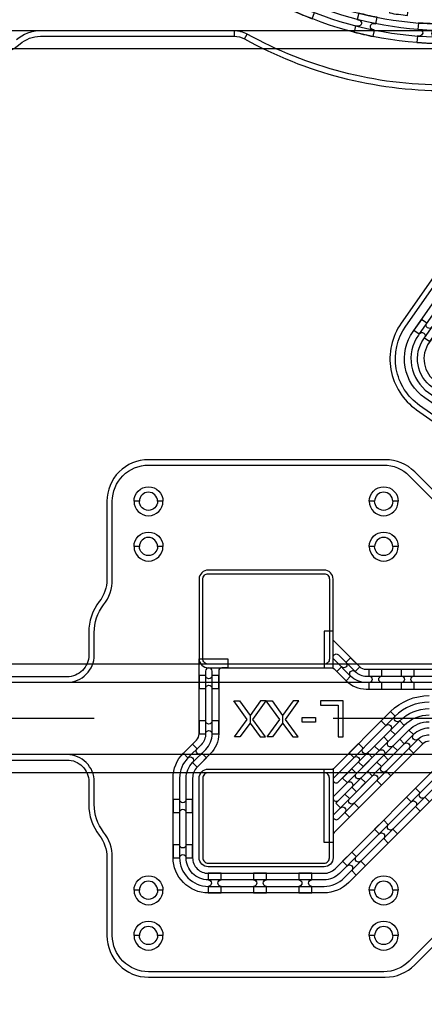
# Model space of a CAD drawing. Extents: x -63500 to 63500, y -63500 to 63500.
# Tile 6 of 256: x -40720 to -38483, y -10710 to -5268. Entities that reach past the tile are written whole.
import ezdxf

# ---------------------------------------------------------------- set-up
doc = ezdxf.new("R2010")
doc.units = 13
doc.header["$MEASUREMENT"] = 0
for name, color, linetype in [('1_Metal', 2, 'Continuous'), ('2_Electrodes', 5, 'Continuous'), ('3_Outline', 4, 'Continuous')]:
    doc.layers.add(name, color=color, linetype=linetype)

# ---------------------------------------------------------------- blocks, each defined once
blk = doc.blocks.new('*U198')
at = {"layer": '1_Metal'}
for points in [[(137.3, 193.7, -1), (140.1, 229.6, 0.000475), (142.9, 229.4), (145.6, 265.3, -0.013499), (66.1, 273.3), (61.5, 237.6, 0.000627), (65.3, 237.1, -1), (60.8, 201.4, -0.000627), (56.9, 201.9), (52.3, 166.2, 0.013498), (137.6, 157.5), (140.3, 193.5, -0.000475)], [(-23, 31.6), (-17.3, 67.2, -0.000725), (-22.1, 68, -1), (-16.2, 103.5, 0.000725), (-11.5, 102.7), (-5.7, 138.2, -0.013497), (-91.8, 154.6), (-99.5, 119.4, 0.000878), (-93.8, 118.2, -1), (-101.4, 83, -0.000877), (-107.2, 84.3), (-114.9, 49.1, 0.013496)], [(38.6, 59.1), (34, 23.4, 0.000987), (40.8, 22.5, -1), (36.4, -13.2, -0.000987), (29.4, -12.4), (24.9, -48.1, 0.013495), (121.7, -57.8), (124.4, -21.9, -0.000835), (118.5, -21.5, -1), (121.3, 14.4, 0.000835), (127, 14), (129.7, 49.9, -0.013497), (38.6, 59.1)], [(-122.5, 13.9), (-130.2, -21.2, 0.001088), (-122.5, -22.9, -1), (-130.1, -58.1, -0.001088), (-137.9, -56.4), (-145.6, -91.6, 0.013495), (-46.1, -110.5), (-40.3, -75, -0.000936), (-47.1, -73.9, -1), (-41.2, -38.3, 0.000936), (-34.6, -39.4), (-28.8, -3.9, -0.013496)], [(16.3, -192.1, -1), (11.9, -227.9, -0.001268), (1.9, -226.6), (-2.6, -262.3, 0.013494), (105.8, -273.3), (108.5, -237.4, -0.001116), (99.6, -236.7, -1), (102.5, -200.8, 0.001116), (111.1, -201.5), (113.8, -165.6, -0.013495), (11.1, -155.2), (6.5, -190.9, 0.001268)]]:
    blk.add_lwpolyline(points, format="xyb", close=True, dxfattribs=at)
blk = doc.blocks.new('*U200')
at = {"layer": '1_Metal', "color": 0, "linetype": 'ByBlock', "lineweight": -2, "transparency": 16777216}
for p, rotation in [((-415.8, 1200.9), 80.00000000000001), ((-537.3, 919.2), 70.00000000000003), ((-705.7, 662.9), 59.99999999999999), ((-916.2, 439.7), 50), ((-1162.2, 256.5), 40), ((-1436.2, 118.7), 30.00000000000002), ((-1730.1, 30.7), 19.99999999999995), ((-2034.7, -5), 9.999999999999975)]:
    blk.add_blockref('*U198', p, dxfattribs=dict(at, rotation=rotation))
blk.add_blockref('*U198', (-2340.9, 12.7), dxfattribs=at)

msp = doc.modelspace()

# ---------------------------------------------------------------- linework, layer by layer
for p, q in [((-34658, -5330), (-42679.6, -5330)), ((-34658, -5430), (-42208.6, -5430)), ((-37662.5, -8830), (-42945.5, -8830)), ((-43401, -8930), (-37662.5, -8930)), ((-40307.8, -9130), (-43307.8, -9130)), ((-37987.8, -9130), (-38987.8, -9130)), ((-37662.5, -9330), (-43401, -9330)), ((-37662.5, -9430), (-43008.5, -9430))]:
    msp.add_line(p, q)
for points in [[(-39532.6, -9232), (-39462.8, -9136.8), (-39536.8, -9032), (-39505.2, -9032), (-39446.7, -9114), (-39446.7, -9156.8), (-39503.3, -9232), (-39532.6, -9232)], [(-39360.8, -9232), (-39430.6, -9136.8), (-39356.6, -9032), (-39388.2, -9032), (-39446.7, -9114), (-39446.7, -9156.8), (-39390.1, -9232), (-39360.8, -9232)], [(-39352.3, -9232), (-39282.5, -9136.8), (-39356.6, -9032), (-39324.9, -9032), (-39266.4, -9114), (-39266.4, -9156.8), (-39323, -9232), (-39352.3, -9232)], [(-39180.5, -9232), (-39250.3, -9136.8), (-39176.3, -9032), (-39208, -9032), (-39266.4, -9114), (-39266.4, -9156.8), (-39209.9, -9232), (-39180.5, -9232)]]:
    msp.add_lwpolyline(points, close=True)
for radius in [50000, 47500, 45000]:
    msp.add_circle((0, 0), radius)
at = {"layer": '1_Metal'}
for points in [[(-50000, 0, 1), (50000, 0), (51000, 0, -1), (-51000, 0)], [(-38499.5, -6925.5), (-38540.8, -6984.5), (-38511.3, -7005.2, -0.414214), (-38486.3, -7000.7), (-38486.3, -7000.7, -0.414214), (-38481.8, -7025.8), (-38452.3, -7046.4), (-38411, -6987.5), (-38440.5, -6966.8, -0.414214), (-38465.6, -6971.2), (-38465.6, -6971.2, -0.414214), (-38470, -6946.2)], [(-39677.8, -8850), (-38987.8, -8850), (-38987.8, -8360, 0.414214), (-39037.8, -8310), (-39677.8, -8310, 0.414214), (-39727.8, -8360), (-39727.8, -8800, 0.414214)], [(-37957.8, -8932), (-38804.4, -8932, -0.198912), (-38890.6, -8896.2), (-38982.5, -8804.3, -1), (-38957.1, -8778.9), (-38865.2, -8870.8, 0.198912), (-38804.4, -8896), (-37957.8, -8896), (-37957.8, -8860), (-38804.4, -8860, -0.198912), (-38839.7, -8845.3), (-38982.5, -8702.5, -0.198912), (-38987.8, -8689.8), (-38987.8, -8647.2), (-39037.8, -8647.2), (-39037.8, -8850), (-38995.3, -8850, -0.198912), (-38982.5, -8855.2), (-38916.1, -8921.7, 0.198912), (-38804.4, -8968), (-37957.8, -8968)], [(-38967, -8870.8), (-38916.1, -8921.7), (-38890.6, -8896.2, -0.414214), (-38890.6, -8870.8), (-38890.6, -8870.8, -0.414214), (-38865.2, -8870.8), (-38839.7, -8845.3), (-38890.6, -8794.4), (-38916.1, -8819.9, -0.414214), (-38916.1, -8845.3), (-38916.1, -8845.3, -0.414214), (-38941.5, -8845.3)], [(-38789.3, -8968), (-38717.3, -8968), (-38717.3, -8932, -0.414214), (-38735.3, -8914), (-38735.3, -8914, -0.414214), (-38717.3, -8896), (-38717.3, -8860), (-38789.3, -8860), (-38789.3, -8896, -0.414214), (-38771.3, -8914), (-38771.3, -8914, -0.414214), (-38789.3, -8932)], [(-38611.3, -8968), (-38539.3, -8968), (-38539.3, -8932, -0.414214), (-38557.3, -8914), (-38557.3, -8914, -0.414214), (-38539.3, -8896), (-38539.3, -8860), (-38611.3, -8860), (-38611.3, -8896, -0.414214), (-38593.3, -8914), (-38593.3, -8914, -0.414214), (-38611.3, -8932)], [(-39727.8, -8892.9), (-39727.8, -8964.9), (-39691.8, -8964.9, -0.414214), (-39673.8, -8946.9), (-39673.8, -8946.9, -0.414214), (-39655.8, -8964.9), (-39619.8, -8964.9), (-39619.8, -8892.9), (-39655.8, -8892.9, -0.414214), (-39673.8, -8910.9), (-39673.8, -8910.9, -0.414214), (-39691.8, -8892.9)], [(-38593.9, -9168.8), (-38619.3, -9143.3, -0.414214), (-38644.8, -9143.3), (-38644.8, -9143.3, -0.414214), (-38644.8, -9117.9), (-38670.2, -9092.4), (-38721.2, -9143.3), (-38695.7, -9168.8, -0.414214), (-38670.2, -9168.8), (-38670.2, -9168.8, -0.414214), (-38670.2, -9194.2), (-38644.8, -9219.7)], [(-39727.8, -9142.9), (-39727.8, -9214.9), (-39691.8, -9214.9, -0.414214), (-39673.8, -9196.9), (-39673.8, -9196.9, -0.414214), (-39655.8, -9214.9), (-39619.8, -9214.9), (-39619.8, -9142.9), (-39655.8, -9142.9, -0.414214), (-39673.8, -9160.9), (-39673.8, -9160.9, -0.414214), (-39691.8, -9142.9)], [(-38568.4, -9194.2), (-38619.3, -9245.2), (-38593.9, -9270.6, -0.414214), (-38568.4, -9270.6), (-38568.4, -9270.6, -0.414214), (-38568.4, -9296.1), (-38543, -9321.5), (-38492.1, -9270.6), (-38517.5, -9245.2, -0.414214), (-38543, -9245.2), (-38543, -9245.2, -0.414214), (-38543, -9219.7), (-38568.4, -9194.2)], [(-38707.7, -9231.7), (-38758.6, -9282.6), (-38733.2, -9308.1, -0.414214), (-38707.7, -9308.1), (-38707.7, -9308.1, -0.414214), (-38707.7, -9333.5), (-38682.3, -9359), (-38631.4, -9308.1), (-38656.8, -9282.6, -0.414214), (-38682.3, -9282.6), (-38682.3, -9282.6, -0.414214), (-38682.3, -9257.2), (-38707.7, -9231.7)], [(-39687.7, -9348.2), (-39713.2, -9322.8, -0.414214), (-39738.6, -9322.8), (-39738.6, -9322.8, -0.414214), (-39738.6, -9297.3), (-39764.1, -9271.9), (-39815, -9322.8), (-39789.5, -9348.2, -0.414214), (-39764.1, -9348.2), (-39764.1, -9348.2, -0.414214), (-39764.1, -9373.7), (-39738.6, -9399.2)], [(-38770.7, -9345.6), (-38796.1, -9320.1, -0.414214), (-38821.6, -9320.1), (-38821.6, -9320.1, -0.414214), (-38821.6, -9294.7), (-38847, -9269.2), (-38897.9, -9320.1), (-38872.5, -9345.6, -0.414214), (-38847, -9345.6), (-38847, -9345.6, -0.414214), (-38847, -9371), (-38821.6, -9396.5)], [(-39677.8, -9410), (-38987.8, -9410), (-38987.8, -9900, -0.414214), (-39037.8, -9950), (-39677.8, -9950, -0.414214), (-39727.8, -9900), (-39727.8, -9460, -0.414214)], [(-38884.5, -9408.5), (-38935.4, -9459.4), (-38910, -9484.9, -0.414214), (-38884.5, -9484.9), (-38884.5, -9484.9, -0.414214), (-38884.5, -9510.3), (-38859, -9535.8), (-38808.1, -9484.9), (-38833.6, -9459.4, -0.414214), (-38859, -9459.4), (-38859, -9459.4, -0.414214), (-38859, -9434), (-38884.5, -9408.5)], [(-38745.2, -9371), (-38796.1, -9421.9), (-38770.7, -9447.4, -0.414214), (-38745.2, -9447.4), (-38745.2, -9447.4, -0.414214), (-38745.2, -9472.8), (-38719.7, -9498.3), (-38668.8, -9447.4), (-38694.3, -9421.9, -0.414214), (-38719.7, -9421.9), (-38719.7, -9421.9, -0.414214), (-38719.7, -9396.5), (-38745.2, -9371)], [(-38505.8, -9642.3), (-38454.9, -9591.4), (-38480.3, -9565.9, -0.414214), (-38505.8, -9565.9), (-38505.8, -9565.9, -0.414214), (-38505.8, -9540.5), (-38531.2, -9515), (-38582.1, -9565.9), (-38556.7, -9591.4, -0.414214), (-38531.2, -9591.4), (-38531.2, -9591.4, -0.414214), (-38531.2, -9616.8)], [(-38922, -9547.8), (-38972.9, -9598.7), (-38947.4, -9624.2, -0.414214), (-38922, -9624.2), (-38922, -9624.2, -0.414214), (-38922, -9649.6), (-38896.5, -9675.1), (-38845.6, -9624.2), (-38871.1, -9598.7, -0.414214), (-38896.5, -9598.7), (-38896.5, -9598.7, -0.414214), (-38896.5, -9573.3), (-38922, -9547.8)], [(-39871.8, -9578), (-39871.8, -9650), (-39835.8, -9650, -0.414214), (-39817.8, -9632), (-39817.8, -9632, -0.414214), (-39799.8, -9650), (-39763.8, -9650), (-39763.8, -9578), (-39799.8, -9578, -0.414214), (-39817.8, -9596), (-39817.8, -9596, -0.414214), (-39835.8, -9578)], [(-38682.5, -9819.1), (-38631.6, -9768.2), (-38657.1, -9742.7, -0.414214), (-38682.5, -9742.7), (-38682.5, -9742.7, -0.414214), (-38682.5, -9717.3), (-38708, -9691.8), (-38758.9, -9742.7), (-38733.5, -9768.2, -0.414214), (-38708, -9768.2), (-38708, -9768.2, -0.414214), (-38708, -9793.6)], [(-39871.8, -9828), (-39871.8, -9900), (-39835.8, -9900, -0.414214), (-39817.8, -9882), (-39817.8, -9882, -0.414214), (-39799.8, -9900), (-39763.8, -9900), (-39763.8, -9828), (-39799.8, -9828, -0.414214), (-39817.8, -9846), (-39817.8, -9846, -0.414214), (-39835.8, -9828)], [(-38859.3, -9995.9), (-38808.4, -9944.9), (-38833.9, -9919.5, -0.414214), (-38859.3, -9919.5), (-38859.3, -9919.5, -0.414214), (-38859.3, -9894), (-38884.8, -9868.6), (-38935.7, -9919.5), (-38910.2, -9944.9, -0.414214), (-38884.8, -9944.9), (-38884.8, -9944.9, -0.414214), (-38884.8, -9970.4)], [(-39677.8, -10094), (-39605.8, -10094), (-39605.8, -10058, -0.414214), (-39623.8, -10040), (-39623.8, -10040, -0.414214), (-39605.8, -10022), (-39605.8, -9986), (-39677.8, -9986), (-39677.8, -10022, -0.414214), (-39659.8, -10040), (-39659.8, -10040, -0.414214), (-39677.8, -10058)], [(-39427.8, -10094), (-39355.8, -10094), (-39355.8, -10058, -0.414214), (-39373.8, -10040), (-39373.8, -10040, -0.414214), (-39355.8, -10022), (-39355.8, -9986), (-39427.8, -9986), (-39427.8, -10022, -0.414214), (-39409.8, -10040), (-39409.8, -10040, -0.414214), (-39427.8, -10058)], [(-39177.8, -10094), (-39105.8, -10094), (-39105.8, -10058, -0.414214), (-39123.8, -10040), (-39123.8, -10040, -0.414214), (-39105.8, -10022), (-39105.8, -9986), (-39177.8, -9986), (-39177.8, -10022, -0.414214), (-39159.8, -10040), (-39159.8, -10040, -0.414214), (-39177.8, -10058)]]:
    msp.add_lwpolyline(points, format="xyb", close=True, dxfattribs=at)
for points in [[(-29016.9, -5256), (-35655.6, -5256, 0.244698), (-35778.5, -5319.9), (-37474, -7741.4, -0.414214), (-37841.7, -7806.2), (-38480.6, -7358.8, -0.414214), (-38545.5, -6991.1), (-37596.6, -5636, 0.606815), (-37719.5, -5400), (-38104.5, -5400), (-38372.5, -5400, -0.414214), (-40392.5, -3380), (-40392.5, -2880, -0.414214), (-38372.5, -860), (-8177.9, -860)], [(-8177.9, -896), (-38372.4, -896, 0.414214), (-40356.4, -2880), (-40356.4, -3380, 0.414214), (-38372.4, -5364), (-37719.5, -5364, -0.606815), (-37567.1, -5656.7), (-38511.3, -7005.2), (-38516, -7011.8, 0.414214), (-38460, -7329.3), (-37821, -7776.7, 0.414214), (-37503.5, -7720.7), (-35808, -5299.3, -0.244698), (-35655.6, -5220), (-35519.1, -5220), (-29067.4, -5220, 0.606815)], [(-29067.4, -5184), (-35519.1, -5184), (-35655.6, -5184, 0.244698), (-35837.5, -5278.6), (-37533, -7700.1, -0.414214), (-37800.4, -7747.2), (-38439.3, -7299.8, -0.414214), (-38486.5, -7032.4), (-38481.8, -7025.8), (-37537.6, -5677.3, 0.606815), (-37719.5, -5328), (-38372.4, -5328, -0.414214), (-40320.4, -3380), (-40320.4, -2880, -0.414214), (-38372.4, -932), (-8177.9, -932)], [(-8177.9, -968), (-38372.5, -968, 0.414214), (-40284.5, -2880), (-40284.5, -3380, 0.414214), (-38372.5, -5292), (-38104.5, -5292), (-37719.5, -5292, -0.606815), (-37508.1, -5698), (-38457, -7053.1, 0.414214), (-38418.7, -7270.3), (-37779.7, -7717.7, 0.414214), (-37562.5, -7679.4), (-35867, -5258, -0.244698), (-35655.6, -5148), (-35269.1, -5148), (-29117.6, -5148, 0.606815)], [(-38278.1, -9414.6), (-38900.6, -10037.1, -0.198912), (-39037.8, -10094), (-39677.8, -10094, -0.414214), (-39871.8, -9900), (-39871.8, -9460, -0.198912), (-39815, -9322.8), (-39742.4, -9250.3, 0.198912), (-39727.8, -9214.9), (-39727.8, -8800), (-39569.8, -8800), (-39569.8, -8850), (-39601.8, -8850, 0.414214), (-39619.8, -8868), (-39619.8, -9214.9, -0.198912), (-39666.1, -9326.6), (-39738.6, -9399.2, 0.198912), (-39763.8, -9460), (-39763.8, -9900, 0.414214), (-39677.8, -9986), (-39037.8, -9986, 0.198912), (-38977, -9960.8), (-38354.5, -9338.2, -0.198912)], [(-38329, -9363.7), (-38951.5, -9986.2, -0.198912), (-39037.8, -10022), (-39677.8, -10022, -0.414214), (-39799.8, -9900), (-39799.8, -9460, -0.198912), (-39764.1, -9373.7), (-39691.5, -9301.2, 0.198912), (-39655.8, -9214.9), (-39655.8, -8868, 1), (-39691.8, -8868), (-39691.8, -9214.9, -0.198912), (-39717, -9275.7), (-39789.5, -9348.2, 0.198912), (-39835.8, -9460), (-39835.8, -9900, 0.414214), (-39677.8, -10058), (-39037.8, -10058, 0.198912), (-38926.1, -10011.7), (-38303.5, -9389.2, -0.198912)], [(-38456.7, -9256, 0.198912), (-38492.1, -9270.6), (-38982.5, -9761.1, 0.198912), (-38987.8, -9773.8), (-38987.8, -9816.4), (-39037.8, -9816.4), (-39037.8, -9410), (-38995.3, -9410, 0.198912), (-38982.5, -9404.7), (-38670.2, -9092.4, -0.198912), (-38456.7, -9004)], [(-38456.7, -9040, 0.198912), (-38644.8, -9117.9), (-38982.5, -9455.6, 1.000004), (-38957.1, -9481.1), (-38619.3, -9143.3, -0.198912), (-38456.7, -9076)], [(-38456.7, -9112, 0.198912), (-38593.9, -9168.8), (-38982.5, -9557.4, 1.000004), (-38957.1, -9582.9), (-38568.4, -9194.2, -0.198912), (-38456.7, -9148)], [(-38456.7, -9184, 0.198912), (-38543, -9219.7), (-38982.5, -9659.3, 1.000005), (-38957.1, -9684.7), (-38517.5, -9245.2, -0.198912), (-38456.7, -9220)]]:
    msp.add_lwpolyline(points, format="xyb", dxfattribs=at)
for points in [[(-38486.3, -7000.7), (-38486.3, -7000.7)], [(-38959, -9056.5), (-38959, -9232), (-38932.2, -9232), (-38932.2, -9032), (-39057.4, -9032), (-39057.4, -9056.5), (-38959, -9056.5)], [(-39159, -9150.3), (-39159, -9125.4), (-39083.9, -9125.4), (-39083.9, -9150.3), (-39159, -9150.3)]]:
    msp.add_lwpolyline(points, close=True, dxfattribs=at)
at = {"layer": '2_Electrodes'}
for points in [[(47500, 0, -1), (-47500, 0), (-51000, 0, 1), (51000, 0)], [(-40087.8, -7930, -1), (-39927.8, -7930), (-39957.8, -7930, 1), (-40057.8, -7930)], [(-38787.8, -7930, -1), (-38627.8, -7930), (-38657.8, -7930, 1), (-38757.8, -7930)], [(-40087.8, -7930, 1), (-39927.8, -7930), (-39957.8, -7930, -1), (-40057.8, -7930)], [(-38787.8, -7930, 1), (-38627.8, -7930), (-38657.8, -7930, -1), (-38757.8, -7930)], [(-40087.8, -8180, -1), (-39927.8, -8180), (-39957.8, -8180, 1), (-40057.8, -8180)], [(-38787.8, -8180, -1), (-38627.8, -8180), (-38657.8, -8180, 1), (-38757.8, -8180)], [(-40087.8, -8180, 1), (-39927.8, -8180), (-39957.8, -8180, -1), (-40057.8, -8180)], [(-38787.8, -8180, 1), (-38627.8, -8180), (-38657.8, -8180, -1), (-38757.8, -8180)], [(-39677.8, -8330), (-39037.8, -8330, -0.414214), (-39007.8, -8360), (-39007.8, -8800, -0.414214), (-39037.8, -8830), (-39677.8, -8830, -0.414214), (-39707.8, -8800), (-39707.8, -8360, -0.414214)], [(-39677.8, -9930), (-39037.8, -9930, 0.414214), (-39007.8, -9900), (-39007.8, -9460, 0.414214), (-39037.8, -9430), (-39677.8, -9430, 0.414214), (-39707.8, -9460), (-39707.8, -9900, 0.414214)], [(-40087.8, -10080, -1), (-39927.8, -10080), (-39957.8, -10080, 1), (-40057.8, -10080)], [(-38787.8, -10080, -1), (-38627.8, -10080), (-38657.8, -10080, 1), (-38757.8, -10080)], [(-40087.8, -10080, 1), (-39927.8, -10080), (-39957.8, -10080, -1), (-40057.8, -10080)], [(-38787.8, -10080, 1), (-38627.8, -10080), (-38657.8, -10080, -1), (-38757.8, -10080)], [(-40087.8, -10330, -1), (-39927.8, -10330), (-39957.8, -10330, 1), (-40057.8, -10330)], [(-38787.8, -10330, -1), (-38627.8, -10330), (-38657.8, -10330, 1), (-38757.8, -10330)], [(-40087.8, -10330, 1), (-39927.8, -10330), (-39957.8, -10330, -1), (-40057.8, -10330)], [(-38787.8, -10330, 1), (-38627.8, -10330), (-38657.8, -10330, -1), (-38757.8, -10330)]]:
    msp.add_lwpolyline(points, format="xyb", close=True, dxfattribs=at)
for points in [[(-40869.6, -5460, 0.182676), (-40717.4, -5402.5, -0.182676), (-40605, -5360), (-39534.4, -5360, -0.127017), (-39476.3, -5375), (-39461.8, -5348.7, 0.127017), (-39534.4, -5330), (-40605, -5330, 0.182676), (-40737.3, -5380, -0.182676)], [(-29138.7, -5630), (-35778.4, -5630, 0.244698), (-36024.1, -5757.9), (-37433.1, -7770.1, -0.414214), (-37870.4, -7847.2), (-38509.3, -7399.8, -0.414214), (-38586.4, -6962.5), (-37983.9, -6102, 0.606815), (-38229.7, -5630), (-38372.5, -5630, -0.127017), (-39461.8, -5348.7, 0.127017), (-39534.4, -5330), (-39534.4, -5360, -0.127017), (-39476.3, -5375, 0.127017), (-38372.5, -5660), (-38229.7, -5660, -0.606815), (-38008.5, -6084.8), (-38611, -6945.3, 0.414214), (-38526.5, -7424.3), (-37887.6, -7871.7, 0.414214), (-37408.5, -7787.3), (-35999.6, -5775.1, -0.244698), (-35778.4, -5660), (-29138.7, -5660, -0.244698)], [(-37762.6, -8541.4), (-38536.7, -7767.3, 0.198912), (-38699.3, -7700), (-40007.8, -7700, 0.414214), (-40237.8, -7930), (-40237.8, -8361.7, -0.165811), (-40279.5, -8483.9, 0.165811), (-40337.8, -8655), (-40337.8, -8780, -0.414214), (-40457.8, -8900), (-41126.1, -8900, -0.182676)], [(-41126.1, -8930), (-40457.8, -8930), (-40457.8, -8930, 0.414214), (-40307.8, -8780), (-40307.8, -8655, -0.165811), (-40255.7, -8502.2, 0.165811), (-40207.8, -8361.7), (-40207.8, -7930, -0.414214), (-40007.8, -7730), (-38707.8, -7730, -0.198912), (-38566.4, -7788.5), (-37792.3, -8562.6, 0.198912)], [(-37792.3, -9697.3), (-38566.4, -10471.4, -0.198912), (-38707.8, -10530), (-40007.8, -10530, -0.414214), (-40207.8, -10330), (-40207.8, -9898.2, 0.165811), (-40255.7, -9757.7, -0.165811), (-40307.8, -9605), (-40307.8, -9480, 0.414214), (-40457.8, -9330), (-41126.1, -9330, 0.182676)], [(-41126.1, -9360), (-40457.8, -9360, -0.414214), (-40337.8, -9480), (-40337.8, -9605, 0.165811), (-40279.5, -9776, -0.165811), (-40237.8, -9898.2), (-40237.8, -10330, 0.414214), (-40007.8, -10560), (-38699.3, -10560, 0.198912), (-38536.7, -10492.6), (-37762.6, -9718.5, -0.198912)]]:
    msp.add_lwpolyline(points, format="xyb", dxfattribs=at)
at = {"layer": '3_Outline'}
for points in [[(47500, 0, -1), (-47500, 0), (-51000, 0, 1), (51000, 0)], [(-40087.8, -7930, -1), (-39927.8, -7930), (-39957.8, -7930, 1), (-40057.8, -7930)], [(-38787.8, -7930, -1), (-38627.8, -7930), (-38657.8, -7930, 1), (-38757.8, -7930)], [(-40087.8, -7930, 1), (-39927.8, -7930), (-39957.8, -7930, -1), (-40057.8, -7930)], [(-38787.8, -7930, 1), (-38627.8, -7930), (-38657.8, -7930, -1), (-38757.8, -7930)], [(-40087.8, -8180, -1), (-39927.8, -8180), (-39957.8, -8180, 1), (-40057.8, -8180)], [(-38787.8, -8180, -1), (-38627.8, -8180), (-38657.8, -8180, 1), (-38757.8, -8180)], [(-40087.8, -8180, 1), (-39927.8, -8180), (-39957.8, -8180, -1), (-40057.8, -8180)], [(-38787.8, -8180, 1), (-38627.8, -8180), (-38657.8, -8180, -1), (-38757.8, -8180)], [(-40087.8, -10080, -1), (-39927.8, -10080), (-39957.8, -10080, 1), (-40057.8, -10080)], [(-38787.8, -10080, -1), (-38627.8, -10080), (-38657.8, -10080, 1), (-38757.8, -10080)], [(-40087.8, -10080, 1), (-39927.8, -10080), (-39957.8, -10080, -1), (-40057.8, -10080)], [(-38787.8, -10080, 1), (-38627.8, -10080), (-38657.8, -10080, -1), (-38757.8, -10080)], [(-40087.8, -10330, -1), (-39927.8, -10330), (-39957.8, -10330, 1), (-40057.8, -10330)], [(-38787.8, -10330, -1), (-38627.8, -10330), (-38657.8, -10330, 1), (-38757.8, -10330)], [(-40087.8, -10330, 1), (-39927.8, -10330), (-39957.8, -10330, -1), (-40057.8, -10330)], [(-38787.8, -10330, 1), (-38627.8, -10330), (-38657.8, -10330, -1), (-38757.8, -10330)]]:
    msp.add_lwpolyline(points, format="xyb", close=True, dxfattribs=at)
for points in [[(-40869.6, -5460, 0.182676), (-40717.4, -5402.5, -0.182676), (-40605, -5360), (-39534.4, -5360, -0.127017), (-39476.3, -5375), (-39461.8, -5348.7, 0.127017), (-39534.4, -5330), (-40605, -5330, 0.182676), (-40737.3, -5380, -0.182676)], [(-29138.7, -5630), (-35778.4, -5630, 0.244698), (-36024.1, -5757.9), (-37433.1, -7770.1, -0.414214), (-37870.4, -7847.2), (-38509.3, -7399.8, -0.414214), (-38586.4, -6962.5), (-37983.9, -6102, 0.606815), (-38229.7, -5630), (-38372.5, -5630, -0.127017), (-39461.8, -5348.7, 0.127017), (-39534.4, -5330), (-39534.4, -5360, -0.127017), (-39476.3, -5375, 0.127017), (-38372.5, -5660), (-38229.7, -5660, -0.606815), (-38008.5, -6084.8), (-38611, -6945.3, 0.414214), (-38526.5, -7424.3), (-37887.6, -7871.7, 0.414214), (-37408.5, -7787.3), (-35999.6, -5775.1, -0.244698), (-35778.4, -5660), (-29138.7, -5660, -0.244698)], [(-37762.6, -8541.4), (-38536.7, -7767.3, 0.198912), (-38699.3, -7700), (-40007.8, -7700, 0.414214), (-40237.8, -7930), (-40237.8, -8361.7, -0.165811), (-40279.5, -8483.9, 0.165811), (-40337.8, -8655), (-40337.8, -8780, -0.414214), (-40457.8, -8900), (-41126.1, -8900, -0.182676)], [(-41126.1, -8930), (-40457.8, -8930), (-40457.8, -8930, 0.414214), (-40307.8, -8780), (-40307.8, -8655, -0.165811), (-40255.7, -8502.2, 0.165811), (-40207.8, -8361.7), (-40207.8, -7930, -0.414214), (-40007.8, -7730), (-38707.8, -7730, -0.198912), (-38566.4, -7788.5), (-37792.3, -8562.6, 0.198912)], [(-37792.3, -9697.3), (-38566.4, -10471.4, -0.198912), (-38707.8, -10530), (-40007.8, -10530, -0.414214), (-40207.8, -10330), (-40207.8, -9898.2, 0.165811), (-40255.7, -9757.7, -0.165811), (-40307.8, -9605), (-40307.8, -9480, 0.414214), (-40457.8, -9330), (-41126.1, -9330, 0.182676)], [(-41126.1, -9360), (-40457.8, -9360, -0.414214), (-40337.8, -9480), (-40337.8, -9605, 0.165811), (-40279.5, -9776, -0.165811), (-40237.8, -9898.2), (-40237.8, -10330, 0.414214), (-40007.8, -10560), (-38699.3, -10560, 0.198912), (-38536.7, -10492.6), (-37762.6, -9718.5, -0.198912)]]:
    msp.add_lwpolyline(points, format="xyb", dxfattribs=at)

# ---------------------------------------------------------------- block references
at = {"layer": '1_Metal', "rotation": 283}
msp.add_blockref('*U200', (-39612.1, -5807.4), dxfattribs=at)

doc.saveas('drawing.dxf')
